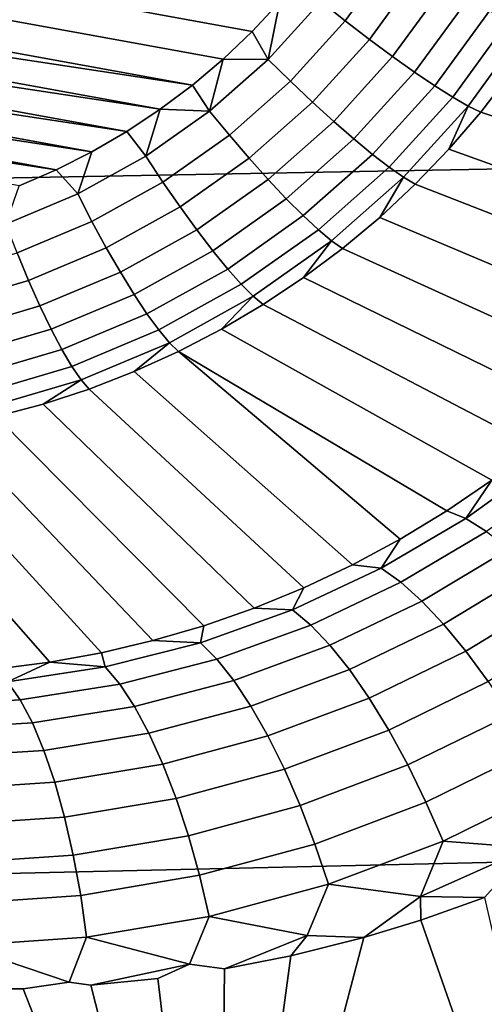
# Model space of a CAD drawing. Header units: metres. Extents: x -240 to 45, y -77 to 27.
# Tile 144 of 256: x -203.489 to -203.058, y -3.321 to -2.407. Entities that reach past the tile are written whole.
import ezdxf

# ---------------------------------------------------------------- set-up
doc = ezdxf.new("R2010")
doc.units = ezdxf.units.M
doc.layers.add('solid_102011X2', color=7, linetype='CONTINUOUS')

msp = doc.modelspace()

# ---------------------------------------------------------------- linework, layer by layer
at = {"layer": 'solid_102011X2'}
for points in [[(-202.955475, -1.897507, 324.235138), (-204.526657, -1.918983, 322.635712), (-204.457138, -2.571356, 322.579468), (-202.887222, -2.542579, 324.179077)], [(-203.273666, -2.417851, 267.895874), (-204.304825, -2.229887, 268.057739), (-204.319458, -2.195206, 268.059631), (-203.248138, -2.390492, 267.891449)], [(-203.30069, -2.443622, 267.900513), (-204.288239, -2.263649, 268.055542), (-204.304825, -2.229887, 268.057739), (-203.273666, -2.417851, 267.895874)], [(-203.329163, -2.467765, 267.905365), (-204.269775, -2.296336, 268.05304), (-204.288239, -2.263649, 268.055542), (-203.30069, -2.443622, 267.900513)], [(-203.329163, -2.467765, 267.905365), (-204.249435, -2.327895, 268.050201), (-204.269775, -2.296336, 268.05304)], [(-203.358978, -2.490191, 267.910431), (-204.227325, -2.358217, 268.047089), (-204.249435, -2.327895, 268.050201)], [(-203.329163, -2.467765, 267.905365), (-203.358978, -2.490191, 267.910431), (-204.249435, -2.327895, 268.050201)], [(-203.142746, -2.346807, 267.882538), (-203.187347, -2.408078, 267.890442), (-203.209991, -2.390062, 267.887451), (-203.167191, -2.331265, 267.879883)], [(-203.118652, -2.361631, 267.889343), (-203.164978, -2.425269, 267.897552), (-203.187347, -2.408078, 267.890442), (-203.142746, -2.346807, 267.882538)], [(-203.39006, -2.510827, 267.915649), (-204.203506, -2.387196, 268.043671), (-204.227325, -2.358217, 268.047089)], [(-203.358978, -2.490191, 267.910431), (-203.39006, -2.510827, 267.915649), (-204.227325, -2.358217, 268.047089)], [(-203.095444, -2.375422, 267.900177), (-203.143372, -2.441274, 267.908661), (-203.164978, -2.425269, 267.897552), (-203.118652, -2.361631, 267.889343)], [(-203.073578, -2.387891, 267.914764), (-203.122986, -2.455752, 267.923523), (-203.143372, -2.441274, 267.908661), (-203.095444, -2.375422, 267.900177)], [(-203.422318, -2.529609, 267.921021), (-204.178024, -2.414752, 268.039978), (-204.203506, -2.387196, 268.043671)], [(-203.39006, -2.510827, 267.915649), (-203.422318, -2.529609, 267.921021), (-204.203506, -2.387196, 268.043671)], [(-203.258835, -2.443816, 267.895966), (-203.273666, -2.417851, 267.895874), (-203.248138, -2.390492, 267.891449)], [(-203.209991, -2.390062, 267.887451), (-203.258835, -2.443816, 267.895966), (-203.248138, -2.390492, 267.891449)], [(-203.187347, -2.408078, 267.890442), (-203.238235, -2.464092, 267.899292), (-203.258835, -2.443816, 267.895966), (-203.209991, -2.390062, 267.887451)], [(-203.053558, -2.398771, 267.932831), (-203.104248, -2.468398, 267.941833), (-203.122986, -2.455752, 267.923523), (-203.073578, -2.387891, 267.914764)], [(-203.035767, -2.407834, 267.95401), (-203.08754, -2.478945, 267.963196), (-203.104248, -2.468398, 267.941833), (-203.053558, -2.398771, 267.932831)], [(-203.164978, -2.425269, 267.897552), (-203.21785, -2.483449, 267.906738), (-203.238235, -2.464092, 267.899292), (-203.187347, -2.408078, 267.890442)], [(-203.020615, -2.414888, 267.977814), (-203.073227, -2.487168, 267.987152), (-203.08754, -2.478945, 267.963196), (-203.035767, -2.407834, 267.95401)], [(-203.455582, -2.546446, 267.926544), (-204.151031, -2.440747, 268.036011), (-204.178024, -2.414752, 268.039978)], [(-203.422318, -2.529609, 267.921021), (-203.455582, -2.546446, 267.926544), (-204.178024, -2.414752, 268.039978)], [(-203.258835, -2.443816, 267.895966), (-203.30069, -2.443622, 267.900513), (-203.273666, -2.417851, 267.895874)], [(-203.073227, -2.487168, 267.987152), (-203.020615, -2.414888, 267.977814), (-203.034042, -2.457063, 268.008301), (-203.06163, -2.492887, 268.013184)], [(-203.143372, -2.441274, 267.908661), (-203.198074, -2.501477, 267.918182), (-203.21785, -2.483449, 267.906738), (-203.164978, -2.425269, 267.897552)], [(-203.455582, -2.546446, 267.926544), (-203.489792, -2.5613, 267.93219), (-204.151031, -2.440747, 268.036011)], [(-203.122986, -2.455752, 267.923523), (-203.179352, -2.517793, 267.933319), (-203.198074, -2.501477, 267.918182), (-203.143372, -2.441274, 267.908661)], [(-203.313141, -2.491896, 267.905243), (-203.329163, -2.467765, 267.905365), (-203.30069, -2.443622, 267.900513)], [(-203.258835, -2.443816, 267.895966), (-203.313141, -2.491896, 267.905243), (-203.30069, -2.443622, 267.900513)], [(-203.238235, -2.464092, 267.899292), (-203.29483, -2.514195, 267.908966), (-203.313141, -2.491896, 267.905243), (-203.258835, -2.443816, 267.895966)], [(-203.104248, -2.468398, 267.941833), (-203.162079, -2.532053, 267.951904), (-203.179352, -2.517793, 267.933319), (-203.122986, -2.455752, 267.923523)], [(-202.774368, -2.534781, 268.640167), (-202.802475, -2.57813, 268.652832), (-203.06163, -2.492887, 268.013184), (-203.034042, -2.457063, 268.008301)], [(-203.313141, -2.491896, 267.905243), (-203.358978, -2.490191, 267.910431), (-203.329163, -2.467765, 267.905365)], [(-203.21785, -2.483449, 267.906738), (-203.276611, -2.535488, 267.916809), (-203.29483, -2.514195, 267.908966), (-203.238235, -2.464092, 267.899292)], [(-203.08754, -2.478945, 267.963196), (-203.146606, -2.543955, 267.97348), (-203.162079, -2.532053, 267.951904), (-203.104248, -2.468398, 267.941833)], [(-203.198074, -2.501477, 267.918182), (-203.258896, -2.555325, 267.928589), (-203.276611, -2.535488, 267.916809), (-203.21785, -2.483449, 267.906738)], [(-203.073227, -2.487168, 267.987152), (-203.13327, -2.553248, 267.997589), (-203.146606, -2.543955, 267.97348), (-203.08754, -2.478945, 267.963196)], [(-203.372269, -2.533738, 267.915222), (-203.39006, -2.510827, 267.915649), (-203.358978, -2.490191, 267.910431)], [(-203.313141, -2.491896, 267.905243), (-203.372269, -2.533738, 267.915222), (-203.358978, -2.490191, 267.910431)], [(-203.29483, -2.514195, 267.908966), (-203.356445, -2.557798, 267.919373), (-203.372269, -2.533738, 267.915222), (-203.313141, -2.491896, 267.905243)], [(-203.13327, -2.553248, 267.997589), (-203.073227, -2.487168, 267.987152), (-203.09111, -2.527143, 268.018341), (-203.12236, -2.559728, 268.023743)], [(-203.073227, -2.487168, 267.987152), (-203.06163, -2.492887, 268.013184), (-203.09111, -2.527143, 268.018341)], [(-202.802475, -2.57813, 268.652832), (-202.832596, -2.620061, 268.666473), (-203.09111, -2.527143, 268.018341), (-203.06163, -2.492887, 268.013184)], [(-203.179352, -2.517793, 267.933319), (-203.242035, -2.573285, 267.944061), (-203.258896, -2.555325, 267.928589), (-203.198074, -2.501477, 267.918182)], [(-203.372269, -2.533738, 267.915222), (-203.435532, -2.568853, 267.925751), (-203.422318, -2.529609, 267.921021), (-203.39006, -2.510827, 267.915649)], [(-203.276611, -2.535488, 267.916809), (-203.340622, -2.580776, 267.927612), (-203.356445, -2.557798, 267.919373), (-203.29483, -2.514195, 267.908966)], [(-203.162079, -2.532053, 267.951904), (-203.226379, -2.588989, 267.962891), (-203.242035, -2.573285, 267.944061), (-203.179352, -2.517793, 267.933319)], [(-203.435532, -2.568853, 267.925751), (-203.455582, -2.546446, 267.926544), (-203.422318, -2.529609, 267.921021)], [(-203.146606, -2.543955, 267.97348), (-203.21228, -2.602104, 267.984711), (-203.226379, -2.588989, 267.962891), (-203.162079, -2.532053, 267.951904)], [(-202.832596, -2.620061, 268.666473), (-202.86467, -2.660417, 268.680969), (-203.12236, -2.559728, 268.023743), (-203.09111, -2.527143, 268.018341)], [(-203.356445, -2.557798, 267.919373), (-203.422379, -2.594389, 267.930359), (-203.435532, -2.568853, 267.925751), (-203.372269, -2.533738, 267.915222)], [(-203.258896, -2.555325, 267.928589), (-203.325119, -2.602187, 267.939758), (-203.340622, -2.580776, 267.927612), (-203.276611, -2.535488, 267.916809)], [(-202.887222, -2.542579, 324.179077), (-204.457138, -2.571356, 322.579468), (-204.367477, -3.219734, 322.506958), (-202.79921, -3.183701, 324.106812)], [(-203.435532, -2.568853, 267.925751), (-203.502197, -2.596827, 267.936768), (-203.489792, -2.5613, 267.93219), (-203.455582, -2.546446, 267.926544)], [(-203.13327, -2.553248, 267.997589), (-203.200027, -2.612353, 268.009003), (-203.21228, -2.602104, 267.984711), (-203.146606, -2.543955, 267.97348)], [(-203.340622, -2.580776, 267.927612), (-203.409088, -2.618782, 267.939026), (-203.422379, -2.594389, 267.930359), (-203.356445, -2.557798, 267.919373)], [(-203.242035, -2.573285, 267.944061), (-203.310272, -2.621578, 267.955566), (-203.325119, -2.602187, 267.939758), (-203.258896, -2.555325, 267.928589)], [(-203.200027, -2.612353, 268.009003), (-203.13327, -2.553248, 267.997589), (-203.155319, -2.590549, 268.029388), (-203.189896, -2.619513, 268.035278)], [(-203.13327, -2.553248, 267.997589), (-203.12236, -2.559728, 268.023743), (-203.155319, -2.590549, 268.029388)], [(-202.86467, -2.660417, 268.680969), (-202.898605, -2.6991, 268.696259), (-203.155319, -2.590549, 268.029388), (-203.12236, -2.559728, 268.023743)], [(-203.422379, -2.594389, 267.930359), (-203.491837, -2.62354, 267.941803), (-203.502197, -2.596827, 267.936768), (-203.435532, -2.568853, 267.925751)], [(-203.226379, -2.588989, 267.962891), (-203.296402, -2.638538, 267.974701), (-203.310272, -2.621578, 267.955566), (-203.242035, -2.573285, 267.944061)], [(-203.325119, -2.602187, 267.939758), (-203.395981, -2.641514, 267.951569), (-203.409088, -2.618782, 267.939026), (-203.340622, -2.580776, 267.927612)], [(-203.409088, -2.618782, 267.939026), (-203.481247, -2.64906, 267.950897), (-203.491837, -2.62354, 267.941803), (-203.422379, -2.594389, 267.930359)], [(-203.21228, -2.602104, 267.984711), (-203.283798, -2.652709, 267.996765), (-203.296402, -2.638538, 267.974701), (-203.226379, -2.588989, 267.962891)], [(-202.898605, -2.6991, 268.696259), (-202.934341, -2.735963, 268.712219), (-203.189896, -2.619513, 268.035278), (-203.155319, -2.590549, 268.029388)], [(-203.310272, -2.621578, 267.955566), (-203.383301, -2.662105, 267.967743), (-203.395981, -2.641514, 267.951569), (-203.325119, -2.602187, 267.939758)], [(-203.200027, -2.612353, 268.009003), (-203.27272, -2.66379, 268.021271), (-203.283798, -2.652709, 267.996765), (-203.21228, -2.602104, 267.984711)], [(-203.27272, -2.66379, 268.021271), (-203.200027, -2.612353, 268.009003), (-203.225952, -2.646537, 268.041382), (-203.263412, -2.671542, 268.047699)], [(-203.200027, -2.612353, 268.009003), (-203.189896, -2.619513, 268.035278), (-203.225952, -2.646537, 268.041382)], [(-203.481247, -2.64906, 267.950897), (-203.556213, -2.671255, 267.963165), (-203.564026, -2.64491, 267.953583), (-203.491837, -2.62354, 267.941803)], [(-203.395981, -2.641514, 267.951569), (-203.470627, -2.672845, 267.963867), (-203.481247, -2.64906, 267.950897), (-203.409088, -2.618782, 267.939026)], [(-203.296402, -2.638538, 267.974701), (-203.371323, -2.68012, 267.987183), (-203.383301, -2.662105, 267.967743), (-203.310272, -2.621578, 267.955566)], [(-202.934341, -2.735963, 268.712219), (-202.971786, -2.770921, 268.728821), (-203.225952, -2.646537, 268.041382), (-203.189896, -2.619513, 268.035278)], [(-203.383301, -2.662105, 267.967743), (-203.460236, -2.694392, 267.980408), (-203.470627, -2.672845, 267.963867), (-203.395981, -2.641514, 267.951569)], [(-203.283798, -2.652709, 267.996765), (-203.360306, -2.695177, 268.009521), (-203.371323, -2.68012, 267.987183), (-203.296402, -2.638538, 267.974701)], [(-203.470627, -2.672845, 267.963867), (-203.548218, -2.695812, 267.976532), (-203.556213, -2.671255, 267.963165), (-203.481247, -2.64906, 267.950897)], [(-202.971786, -2.770921, 268.728821), (-203.010818, -2.803826, 268.745941), (-203.263412, -2.671542, 268.047699), (-203.225952, -2.646537, 268.041382)], [(-203.27272, -2.66379, 268.021271), (-203.350494, -2.706957, 268.034241), (-203.360306, -2.695177, 268.009521), (-203.283798, -2.652709, 267.996765)], [(-203.371323, -2.68012, 267.987183), (-203.450256, -2.713247, 268.000214), (-203.460236, -2.694392, 267.980408), (-203.383301, -2.662105, 267.967743)], [(-203.350494, -2.706957, 268.034241), (-203.27272, -2.66379, 268.021271), (-203.30217, -2.694453, 268.054169), (-203.342087, -2.715204, 268.060822)], [(-203.27272, -2.66379, 268.021271), (-203.263412, -2.671542, 268.047699), (-203.30217, -2.694453, 268.054169)], [(-203.460236, -2.694392, 267.980408), (-203.540176, -2.718061, 267.993469), (-203.548218, -2.695812, 267.976532), (-203.470627, -2.672845, 267.963867)], [(-203.010818, -2.803826, 268.745941), (-203.051361, -2.834607, 268.763519), (-203.30217, -2.694453, 268.054169), (-203.263412, -2.671542, 268.047699)], [(-203.360306, -2.695177, 268.009521), (-203.440933, -2.72901, 268.022797), (-203.450256, -2.713247, 268.000214), (-203.371323, -2.68012, 267.987183)], [(-203.450256, -2.713247, 268.000214), (-203.532288, -2.737531, 268.013611), (-203.540176, -2.718061, 267.993469), (-203.460236, -2.694392, 267.980408)], [(-203.350494, -2.706957, 268.034241), (-203.432434, -2.741346, 268.04776), (-203.440933, -2.72901, 268.022797), (-203.360306, -2.695177, 268.009521)], [(-203.051361, -2.834607, 268.763519), (-203.093246, -2.863135, 268.781372), (-203.342087, -2.715204, 268.060822), (-203.30217, -2.694453, 268.054169)], [(-203.440933, -2.72901, 268.022797), (-203.524704, -2.753811, 268.036499), (-203.532288, -2.737531, 268.013611), (-203.450256, -2.713247, 268.000214)], [(-203.432434, -2.741346, 268.04776), (-203.350494, -2.706957, 268.034241), (-203.383057, -2.733734, 268.067566), (-203.424973, -2.749989, 268.074463)], [(-203.350494, -2.706957, 268.034241), (-203.342087, -2.715204, 268.060822), (-203.383057, -2.733734, 268.067566)], [(-203.136368, -2.889356, 268.799469), (-203.180588, -2.913174, 268.817688), (-203.383057, -2.733734, 268.067566), (-203.342087, -2.715204, 268.060822)], [(-203.093246, -2.863135, 268.781372), (-203.136368, -2.889356, 268.799469), (-203.342087, -2.715204, 268.060822)], [(-203.432434, -2.741346, 268.04776), (-203.517593, -2.766556, 268.061646), (-203.524704, -2.753811, 268.036499), (-203.440933, -2.72901, 268.022797)], [(-203.180588, -2.913174, 268.817688), (-203.225784, -2.934558, 268.835938), (-203.424973, -2.749989, 268.074463), (-203.383057, -2.733734, 268.067566)], [(-203.517593, -2.766556, 268.061646), (-203.432434, -2.741346, 268.04776), (-203.467697, -2.763921, 268.081482), (-203.511108, -2.775488, 268.088531)], [(-203.432434, -2.741346, 268.04776), (-203.424973, -2.749989, 268.074463), (-203.467697, -2.763921, 268.081482)], [(-203.225784, -2.934558, 268.835938), (-203.27179, -2.953439, 268.854095), (-203.467697, -2.763921, 268.081482), (-203.424973, -2.749989, 268.074463)], [(-203.27179, -2.953439, 268.854095), (-203.318497, -2.969807, 268.872101), (-203.511108, -2.775488, 268.088531), (-203.467697, -2.763921, 268.081482)], [(-203.318497, -2.969807, 268.872101), (-203.365753, -2.983622, 268.889832), (-203.555069, -2.784658, 268.095673), (-203.511108, -2.775488, 268.088531)], [(-203.365753, -2.983622, 268.889832), (-203.413422, -2.994894, 268.907227), (-203.599472, -2.791403, 268.102844), (-203.555069, -2.784658, 268.095673)], [(-203.461395, -3.00362, 268.924225), (-203.509552, -3.009818, 268.940765), (-203.689041, -2.797546, 268.117188), (-203.64418, -2.795703, 268.110016)], [(-203.413422, -2.994894, 268.907227), (-203.461395, -3.00362, 268.924225), (-203.64418, -2.795703, 268.110016), (-203.599472, -2.791403, 268.102844)], [(-203.075562, -2.870323, 268.815735), (-203.051361, -2.834607, 268.763519), (-203.001617, -2.81709, 268.784149)], [(-203.075562, -2.870323, 268.815735), (-203.001617, -2.81709, 268.784149), (-202.9814, -2.82777, 268.81665), (-203.056259, -2.882212, 268.848389)], [(-203.075562, -2.870323, 268.815735), (-203.093246, -2.863135, 268.781372), (-203.051361, -2.834607, 268.763519)], [(-203.075562, -2.870323, 268.815735), (-203.153931, -2.916423, 268.848206), (-203.136368, -2.889356, 268.799469), (-203.093246, -2.863135, 268.781372)], [(-203.153931, -2.916423, 268.848206), (-203.075562, -2.870323, 268.815735), (-203.056259, -2.882212, 268.848389), (-203.135742, -2.929495, 268.881042)], [(-203.153931, -2.916423, 268.848206), (-203.180588, -2.913174, 268.817688), (-203.136368, -2.889356, 268.799469)], [(-203.135742, -2.929495, 268.881042), (-203.056259, -2.882212, 268.848389), (-203.035416, -2.898253, 268.878204), (-203.116379, -2.94688, 268.911102)], [(-203.116379, -2.94688, 268.911102), (-203.035416, -2.898253, 268.878204), (-203.013382, -2.918164, 268.904633), (-203.096176, -2.968272, 268.937836)], [(-203.153931, -2.916423, 268.848206), (-203.236176, -2.95499, 268.881073), (-203.225784, -2.934558, 268.835938), (-203.180588, -2.913174, 268.817688)], [(-203.236176, -2.95499, 268.881073), (-203.153931, -2.916423, 268.848206), (-203.135742, -2.929495, 268.881042), (-203.219315, -2.969182, 268.914154)], [(-203.096176, -2.968272, 268.937836), (-203.013382, -2.918164, 268.904633), (-202.990555, -2.941596, 268.927216), (-203.0755, -2.993296, 268.960815)], [(-203.236176, -2.95499, 268.881073), (-203.27179, -2.953439, 268.854095), (-203.225784, -2.934558, 268.835938)], [(-203.219315, -2.969182, 268.914154), (-203.135742, -2.929495, 268.881042), (-203.116379, -2.94688, 268.911102), (-203.20166, -2.98781, 268.944519)], [(-203.0755, -2.993296, 268.960815), (-202.990555, -2.941596, 268.927216), (-202.967331, -2.968137, 268.945587), (-203.054718, -3.021512, 268.979553)], [(-203.236176, -2.95499, 268.881073), (-203.321777, -2.98564, 268.913879), (-203.318497, -2.969807, 268.872101), (-203.27179, -2.953439, 268.854095)], [(-203.20166, -2.98781, 268.944519), (-203.116379, -2.94688, 268.911102), (-203.096176, -2.968272, 268.937836), (-203.183517, -3.010548, 268.971619)], [(-203.321777, -2.98564, 268.913879), (-203.236176, -2.95499, 268.881073), (-203.219315, -2.969182, 268.914154), (-203.306458, -3.000848, 268.947266)], [(-203.321777, -2.98564, 268.913879), (-203.365753, -2.983622, 268.889832), (-203.318497, -2.969807, 268.872101)], [(-203.306458, -3.000848, 268.947266), (-203.219315, -2.969182, 268.914154), (-203.20166, -2.98781, 268.944519), (-203.29071, -3.020581, 268.977966)], [(-203.183517, -3.010548, 268.971619), (-203.096176, -2.968272, 268.937836), (-203.0755, -2.993296, 268.960815), (-203.165207, -3.036997, 268.994995)], [(-203.321777, -2.98564, 268.913879), (-203.410141, -3.008018, 268.946106), (-203.413422, -2.994894, 268.907227), (-203.365753, -2.983622, 268.889832)], [(-203.410141, -3.008018, 268.946106), (-203.321777, -2.98564, 268.913879), (-203.306458, -3.000848, 268.947266), (-203.396561, -3.0241, 268.979828)], [(-203.29071, -3.020581, 268.977966), (-203.20166, -2.98781, 268.944519), (-203.183517, -3.010548, 268.971619), (-203.274841, -3.044493, 269.005493)], [(-203.410141, -3.008018, 268.946106), (-203.461395, -3.00362, 268.924225), (-203.413422, -2.994894, 268.907227)], [(-203.165207, -3.036997, 268.994995), (-203.0755, -2.993296, 268.960815), (-203.054718, -3.021512, 268.979553), (-203.147064, -3.066691, 269.014221)], [(-203.500595, -3.021861, 268.977325), (-203.509552, -3.009818, 268.940765), (-203.461395, -3.00362, 268.924225)], [(-203.500595, -3.021861, 268.977325), (-203.461395, -3.00362, 268.924225), (-203.410141, -3.008018, 268.946106)], [(-203.500595, -3.021861, 268.977325), (-203.410141, -3.008018, 268.946106), (-203.396561, -3.0241, 268.979828), (-203.488922, -3.038633, 269.011444)], [(-203.396561, -3.0241, 268.979828), (-203.306458, -3.000848, 268.947266), (-203.29071, -3.020581, 268.977966), (-203.382935, -3.04476, 269.010956)], [(-203.274841, -3.044493, 269.005493), (-203.183517, -3.010548, 268.971619), (-203.165207, -3.036997, 268.994995), (-203.259109, -3.072163, 269.029297)], [(-203.592453, -3.026921, 269.00708), (-203.500595, -3.021861, 268.977325), (-203.488922, -3.038633, 269.011444), (-203.58284, -3.044165, 269.041595)], [(-203.488922, -3.038633, 269.011444), (-203.396561, -3.0241, 268.979828), (-203.382935, -3.04476, 269.010956), (-203.4776, -3.060002, 269.042999)], [(-203.382935, -3.04476, 269.010956), (-203.29071, -3.020581, 268.977966), (-203.274841, -3.044493, 269.005493), (-203.369522, -3.069635, 269.03891)], [(-203.147064, -3.066691, 269.014221), (-203.054718, -3.021512, 268.979553), (-203.034164, -3.052424, 268.993805), (-203.129379, -3.099109, 269.028961)], [(-203.58284, -3.044165, 269.041595), (-203.488922, -3.038633, 269.011444), (-203.4776, -3.060002, 269.042999), (-203.573959, -3.065994, 269.073639)], [(-203.4776, -3.060002, 269.042999), (-203.382935, -3.04476, 269.010956), (-203.369522, -3.069635, 269.03891), (-203.466827, -3.085595, 269.071442)], [(-203.369522, -3.069635, 269.03891), (-203.274841, -3.044493, 269.005493), (-203.259109, -3.072163, 269.029297), (-203.356567, -3.098289, 269.063232)], [(-203.259109, -3.072163, 269.029297), (-203.165207, -3.036997, 268.994995), (-203.147064, -3.066691, 269.014221), (-203.24379, -3.103106, 269.049011)], [(-203.129379, -3.099109, 269.028961), (-203.034164, -3.052424, 268.993805), (-203.014221, -3.085491, 269.003296), (-203.112473, -3.133683, 269.03894)], [(-203.573959, -3.065994, 269.073639), (-203.4776, -3.060002, 269.042999), (-203.466827, -3.085595, 269.071442), (-203.565964, -3.092025, 269.1026)], [(-203.466827, -3.085595, 269.071442), (-203.369522, -3.069635, 269.03891), (-203.356567, -3.098289, 269.063232), (-203.456802, -3.114961, 269.096313)], [(-203.356567, -3.098289, 269.063232), (-203.259109, -3.072163, 269.029297), (-203.24379, -3.103106, 269.049011), (-203.344269, -3.130218, 269.083496)], [(-203.24379, -3.103106, 269.049011), (-203.147064, -3.066691, 269.014221), (-203.129379, -3.099109, 269.028961), (-203.229156, -3.136778, 269.06427)], [(-203.565964, -3.092025, 269.1026), (-203.466827, -3.085595, 269.071442), (-203.456802, -3.114961, 269.096313), (-203.55899, -3.121801, 269.127991)], [(-203.112473, -3.133683, 269.03894), (-203.014221, -3.085491, 269.003296), (-202.995255, -3.12013, 269.007843), (-203.096664, -3.169804, 269.044006)], [(-203.456802, -3.114961, 269.096313), (-203.356567, -3.098289, 269.063232), (-203.344269, -3.130218, 269.083496), (-203.447678, -3.147584, 269.117126)], [(-203.229156, -3.136778, 269.06427), (-203.129379, -3.099109, 269.028961), (-203.112473, -3.133683, 269.03894), (-203.215485, -3.172588, 269.074829)], [(-203.344269, -3.130218, 269.083496), (-203.24379, -3.103106, 269.049011), (-203.229156, -3.136778, 269.06427), (-203.332855, -3.164862, 269.099304)], [(-203.55899, -3.121801, 269.127991), (-203.456802, -3.114961, 269.096313), (-203.447678, -3.147584, 269.117126), (-203.553177, -3.154799, 269.149384)], [(-203.096664, -3.169804, 269.044006), (-202.995255, -3.12013, 269.007843), (-203.016495, -3.176175, 269.021179)], [(-203.447678, -3.147584, 269.117126), (-203.344269, -3.130218, 269.083496), (-203.332855, -3.164862, 269.099304), (-203.439621, -3.182893, 269.133514)], [(-203.215485, -3.172588, 269.074829), (-203.112473, -3.133683, 269.03894), (-203.096664, -3.169804, 269.044006), (-203.202972, -3.209906, 269.080444)], [(-203.332855, -3.164862, 269.099304), (-203.229156, -3.136778, 269.06427), (-203.215485, -3.172588, 269.074829), (-203.32254, -3.201613, 269.110413)], [(-203.553177, -3.154799, 269.149384), (-203.447678, -3.147584, 269.117126), (-203.439621, -3.182893, 269.133514), (-203.548584, -3.19044, 269.166412)], [(-203.439621, -3.182893, 269.133514), (-203.332855, -3.164862, 269.099304), (-203.32254, -3.201613, 269.110413), (-203.4328, -3.220266, 269.145233)], [(-203.32254, -3.201613, 269.110413), (-203.215485, -3.172588, 269.074829), (-203.202972, -3.209906, 269.080444), (-203.313492, -3.239824, 269.116638)], [(-203.202972, -3.209906, 269.080444), (-203.096664, -3.169804, 269.044006), (-203.117462, -3.22141, 269.056122)], [(-203.096664, -3.169804, 269.044006), (-203.016495, -3.176175, 269.021179), (-203.117462, -3.22141, 269.056122)], [(-203.117462, -3.22141, 269.056122), (-203.016495, -3.176175, 269.021179), (-203.058212, -3.222241, 269.036194)], [(-202.79921, -3.183701, 324.106812), (-204.367477, -3.219734, 322.506958), (-204.257843, -3.863108, 322.418274), (-202.691574, -3.819874, 324.018433)], [(-203.548584, -3.19044, 269.166412), (-203.439621, -3.182893, 269.133514), (-203.4328, -3.220266, 269.145233), (-203.545334, -3.228097, 269.178741)], [(-203.4328, -3.220266, 269.145233), (-203.32254, -3.201613, 269.110413), (-203.313492, -3.239824, 269.116638), (-203.427307, -3.259047, 269.152069)], [(-203.313492, -3.239824, 269.116638), (-203.202972, -3.209906, 269.080444), (-203.222778, -3.257585, 269.091217)], [(-203.202972, -3.209906, 269.080444), (-203.117462, -3.22141, 269.056122), (-203.170074, -3.259238, 269.074036), (-203.222778, -3.257585, 269.091217)], [(-203.545334, -3.228097, 269.178741), (-203.4328, -3.220266, 269.145233), (-203.427307, -3.259047, 269.152069), (-203.543472, -3.26711, 269.186157)], [(-203.117462, -3.22141, 269.056122), (-203.117157, -3.243151, 269.056305), (-203.170074, -3.259238, 269.074036)], [(-203.117462, -3.22141, 269.056122), (-203.058212, -3.222241, 269.036194), (-203.117157, -3.243151, 269.056305)], [(-203.117157, -3.243151, 269.056305), (-203.058212, -3.222241, 269.036194), (-202.931091, -3.776328, 268.971222)], [(-203.427307, -3.259047, 269.152069), (-203.313492, -3.239824, 269.116638), (-203.331741, -3.284187, 269.125946)], [(-203.313492, -3.239824, 269.116638), (-203.222778, -3.257585, 269.091217), (-203.299225, -3.288399, 269.115784), (-203.331741, -3.284187, 269.125946)], [(-203.304718, -3.770313, 269.108276), (-203.170074, -3.259238, 269.074036), (-203.117157, -3.243151, 269.056305), (-202.931091, -3.776328, 268.971222)], [(-203.543472, -3.26711, 269.186157), (-203.427307, -3.259047, 269.152069), (-203.443558, -3.300787, 269.159882)], [(-203.427307, -3.259047, 269.152069), (-203.331741, -3.284187, 269.125946), (-203.423508, -3.303729, 269.153931), (-203.443558, -3.300787, 269.159882)], [(-203.237808, -3.276266, 269.096191), (-203.170074, -3.259238, 269.074036), (-203.304718, -3.770313, 269.108276)], [(-203.222778, -3.257585, 269.091217), (-203.237808, -3.276266, 269.096191), (-203.299225, -3.288399, 269.115784)], [(-203.222778, -3.257585, 269.091217), (-203.170074, -3.259238, 269.074036), (-203.237808, -3.276266, 269.096191)], [(-203.543472, -3.26711, 269.186157), (-203.443558, -3.300787, 269.159882), (-203.486145, -3.306898, 269.172333), (-203.557449, -3.306874, 269.192596)], [(-203.299225, -3.288399, 269.115784), (-203.237808, -3.276266, 269.096191), (-203.304718, -3.770313, 269.108276)], [(-203.331741, -3.284187, 269.125946), (-203.361145, -3.297549, 269.13504), (-203.423508, -3.303729, 269.153931)], [(-203.331741, -3.284187, 269.125946), (-203.299225, -3.288399, 269.115784), (-203.304718, -3.770313, 269.108276), (-203.361145, -3.297549, 269.13504)], [(-203.443558, -3.300787, 269.159882), (-203.423508, -3.303729, 269.153931), (-203.304718, -3.770313, 269.108276), (-203.486145, -3.306898, 269.172333)], [(-203.423508, -3.303729, 269.153931), (-203.361145, -3.297549, 269.13504), (-203.304718, -3.770313, 269.108276)], [(-203.730057, -3.912764, 269.236633), (-203.561035, -3.30677, 269.193604), (-203.557449, -3.306874, 269.192596), (-203.304718, -3.770313, 269.108276)], [(-203.557449, -3.306874, 269.192596), (-203.486145, -3.306898, 269.172333), (-203.304718, -3.770313, 269.108276)]]:
    msp.add_3dface(points, dxfattribs=at)

doc.saveas('drawing.dxf')
